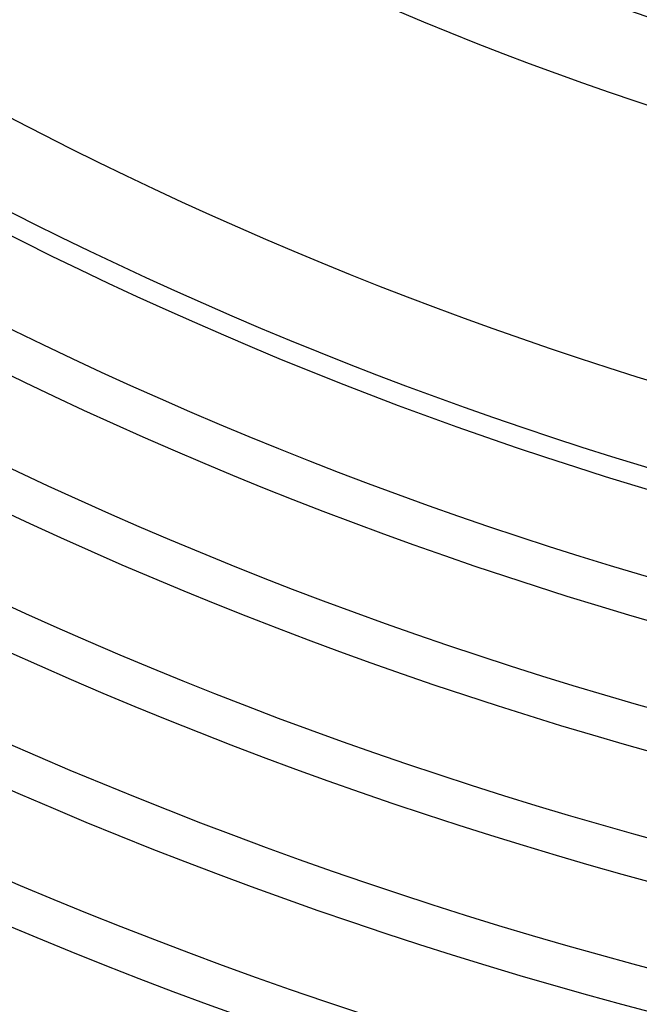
# Model space of a CAD drawing. Header units: millimetres. Extents: x -345 to 345, y -305 to 305.
# Tile 33 of 79: x -83 to -54, y -203 to -156. Entities that reach past the tile are written whole.
import ezdxf

# ---------------------------------------------------------------- set-up
doc = ezdxf.new("R2010")
doc.units = ezdxf.units.MM
doc.layers.add('THICK', color=7, linetype='Continuous')

msp = doc.modelspace()

# ---------------------------------------------------------------- linework, layer by layer
at = {"layer": 'THICK'}
for radius, start, end in [(164.5, 240.69661, 299.30337), (168.5, 240.68011, 299.31993), (181, 240.63312, 299.36686), (185, 240.61943, 299.38055), (186, 240.61582, 299.38422), (190, 240.6031, 299.39688), (192, 240.59674, 299.40324), (196, 240.58465, 299.41533), (198, 240.5776, 299.42238), (202, 240.56729, 299.43269), (204, 240.55835, 299.44168), (208, 240.5509, 299.44908), (210, 240.53893, 299.46105), (214, 240.53549, 299.46449), (216, 240.51945, 299.48053), (220, 240.52088, 299.4791), (222, 240.4998, 299.50018), (226, 240.50707, 299.49296), (228, 240.47997, 299.52001), (232, 240.49395, 299.50608)]:
    msp.add_arc((0, 0), radius, start, end, dxfattribs=at)

doc.saveas('drawing.dxf')
